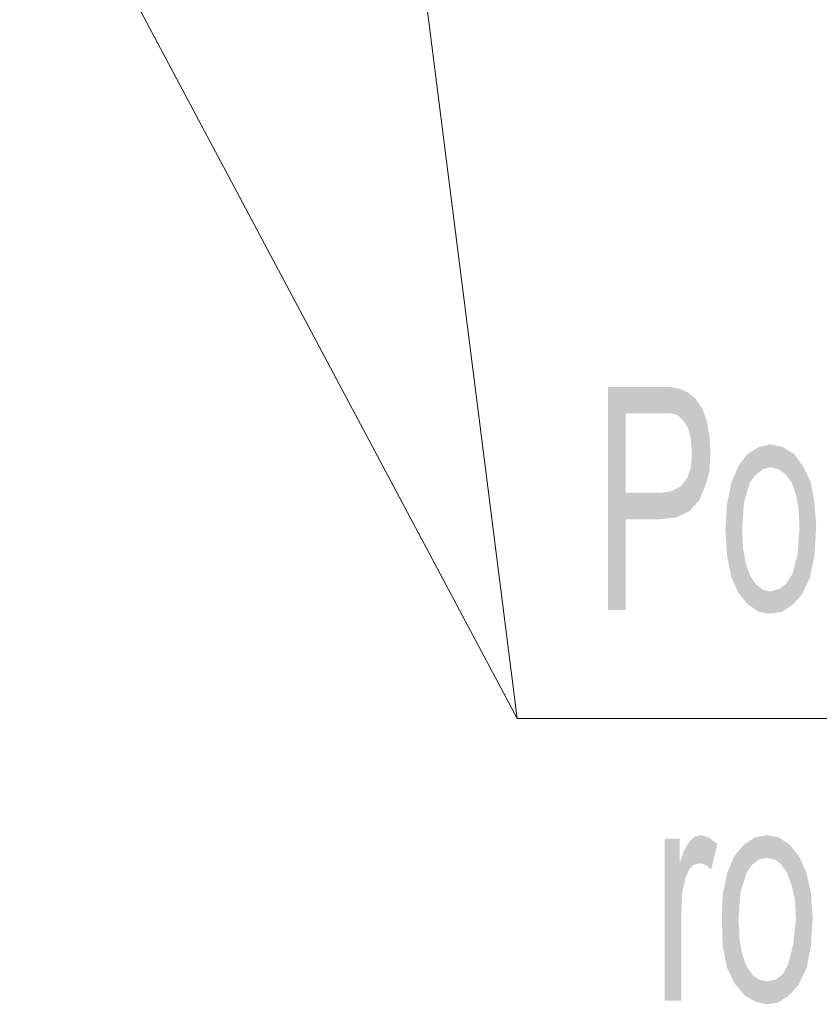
# Model space of a CAD drawing. Header units: millimetres. Extents: x -2626 to 2068, y -6169 to 7214.
# Tile 84 of 144: x -669 to -596, y -5019 to -4929. Entities that reach past the tile are written whole.
import ezdxf

# ---------------------------------------------------------------- set-up
doc = ezdxf.new("R2010")
doc.units = ezdxf.units.MM
doc.layers.get('0').update_dxf_attribs({"color": 252})

msp = doc.modelspace()

# ---------------------------------------------------------------- hatches: boundary and pattern name
h = msp.add_hatch(color=7)
h.dxf.hatch_style = 2
h.paths.add_polyline_path([(-615.706, -4982.69), (-615.706, -4962.361), (-614.099, -4972.003)])
h = msp.add_hatch(color=7)
h.dxf.hatch_style = 2
h.paths.add_polyline_path([(-614.099, -4964.771), (-614.099, -4972.003), (-615.706, -4962.361)])
h = msp.add_hatch(color=7)
h.dxf.hatch_style = 2
h.paths.add_polyline_path([(-615.706, -4962.361), (-611.046, -4962.361), (-610.966, -4964.771)])
h = msp.add_hatch(color=7)
h.dxf.hatch_style = 2
h.paths.add_polyline_path([(-615.706, -4962.361), (-610.966, -4964.771), (-614.099, -4964.771)])
h = msp.add_hatch(color=7)
h.dxf.hatch_style = 2
h.paths.add_polyline_path([(-610.001, -4964.771), (-610.966, -4964.771), (-611.046, -4962.361)])
h = msp.add_hatch(color=7)
h.dxf.hatch_style = 2
h.paths.add_polyline_path([(-610.001, -4964.771), (-611.046, -4962.361), (-610.082, -4962.361)])
h = msp.add_hatch(color=7)
h.dxf.hatch_style = 2
h.paths.add_polyline_path([(-610.082, -4962.361), (-609.198, -4962.521), (-608.475, -4962.843)])
h = msp.add_hatch(color=7)
h.dxf.hatch_style = 2
h.paths.add_polyline_path([(-610.082, -4962.361), (-608.475, -4962.843), (-607.752, -4963.405)])
h = msp.add_hatch(color=7)
h.dxf.hatch_style = 2
h.paths.add_polyline_path([(-610.082, -4962.361), (-607.752, -4963.405), (-609.359, -4964.932)])
h = msp.add_hatch(color=7)
h.dxf.hatch_style = 2
h.paths.add_polyline_path([(-610.082, -4962.361), (-609.359, -4964.932), (-610.001, -4964.771)])
h = msp.add_hatch(color=7)
h.dxf.hatch_style = 2
h.paths.add_polyline_path([(-607.752, -4963.405), (-608.876, -4965.414), (-609.359, -4964.932)])
h = msp.add_hatch(color=7)
h.dxf.hatch_style = 2
h.paths.add_polyline_path([(-607.752, -4963.405), (-608.394, -4966.137), (-608.876, -4965.414)])
h = msp.add_hatch(color=7)
h.dxf.hatch_style = 2
h.paths.add_polyline_path([(-607.752, -4963.405), (-607.109, -4964.37), (-608.394, -4966.137)])
h = msp.add_hatch(color=7)
h.dxf.hatch_style = 2
h.paths.add_polyline_path([(-607.109, -4964.37), (-608.153, -4967.182), (-608.394, -4966.137)])
h = msp.add_hatch(color=7)
h.dxf.hatch_style = 2
h.paths.add_polyline_path([(-607.109, -4964.37), (-606.466, -4966.861), (-608.153, -4967.182)])
h = msp.add_hatch(color=7)
h.dxf.hatch_style = 2
h.paths.add_polyline_path([(-607.109, -4964.37), (-606.707, -4965.495), (-606.466, -4966.861)])
h = msp.add_hatch(color=7)
h.dxf.hatch_style = 2
h.paths.add_polyline_path([(-606.466, -4966.861), (-608.073, -4968.307), (-608.153, -4967.182)])
h = msp.add_hatch(color=7)
h.dxf.hatch_style = 2
h.paths.add_polyline_path([(-606.466, -4966.861), (-606.386, -4968.227), (-608.073, -4968.307)])
h = msp.add_hatch(color=7)
h.dxf.hatch_style = 2
h.paths.add_polyline_path([(-606.386, -4968.227), (-606.466, -4969.994), (-608.153, -4969.673)])
h = msp.add_hatch(color=7)
h.dxf.hatch_style = 2
h.paths.add_polyline_path([(-606.386, -4968.227), (-608.153, -4969.673), (-608.073, -4968.307)])
h = msp.add_hatch(color=7)
h.dxf.hatch_style = 2
h.paths.add_polyline_path([(-603.011, -4968.468), (-601.966, -4967.825), (-600.922, -4967.584)])
h = msp.add_hatch(color=7)
h.dxf.hatch_style = 2
h.paths.add_polyline_path([(-603.011, -4968.468), (-600.922, -4967.584), (-600.922, -4969.673)])
h = msp.add_hatch(color=7)
h.dxf.hatch_style = 2
h.paths.add_polyline_path([(-600.922, -4967.584), (-599.797, -4967.825), (-598.752, -4968.468)])
h = msp.add_hatch(color=7)
h.dxf.hatch_style = 2
h.paths.add_polyline_path([(-600.922, -4967.584), (-598.752, -4968.468), (-600.198, -4969.834)])
h = msp.add_hatch(color=7)
h.dxf.hatch_style = 2
h.paths.add_polyline_path([(-600.922, -4967.584), (-600.198, -4969.834), (-600.922, -4969.673)])
h = msp.add_hatch(color=7)
h.dxf.hatch_style = 2
h.paths.add_polyline_path([(-604.457, -4971.039), (-603.814, -4969.512), (-603.011, -4968.468)])
h = msp.add_hatch(color=7)
h.dxf.hatch_style = 2
h.paths.add_polyline_path([(-604.457, -4971.039), (-603.011, -4968.468), (-602.77, -4971.039)])
h = msp.add_hatch(color=7)
h.dxf.hatch_style = 2
h.paths.add_polyline_path([(-603.011, -4968.468), (-602.207, -4970.316), (-602.77, -4971.039)])
h = msp.add_hatch(color=7)
h.dxf.hatch_style = 2
h.paths.add_polyline_path([(-603.011, -4968.468), (-601.564, -4969.834), (-602.207, -4970.316)])
h = msp.add_hatch(color=7)
h.dxf.hatch_style = 2
h.paths.add_polyline_path([(-603.011, -4968.468), (-600.922, -4969.673), (-601.564, -4969.834)])
h = msp.add_hatch(color=7)
h.dxf.hatch_style = 2
h.paths.add_polyline_path([(-598.752, -4968.468), (-599.556, -4970.316), (-600.198, -4969.834)])
h = msp.add_hatch(color=7)
h.dxf.hatch_style = 2
h.paths.add_polyline_path([(-598.752, -4968.468), (-598.993, -4971.039), (-599.556, -4970.316)])
h = msp.add_hatch(color=7)
h.dxf.hatch_style = 2
h.paths.add_polyline_path([(-598.752, -4968.468), (-597.948, -4969.593), (-598.993, -4971.039)])
h = msp.add_hatch(color=7)
h.dxf.hatch_style = 2
h.paths.add_polyline_path([(-606.466, -4969.994), (-608.475, -4970.637), (-608.153, -4969.673)])
h = msp.add_hatch(color=7)
h.dxf.hatch_style = 2
h.paths.add_polyline_path([(-606.466, -4969.994), (-606.868, -4971.441), (-608.475, -4970.637)])
h = msp.add_hatch(color=7)
h.dxf.hatch_style = 2
h.paths.add_polyline_path([(-597.948, -4969.593), (-598.591, -4972.164), (-598.993, -4971.039)])
h = msp.add_hatch(color=7)
h.dxf.hatch_style = 2
h.paths.add_polyline_path([(-597.948, -4969.593), (-597.225, -4971.039), (-598.591, -4972.164)])
h = msp.add_hatch(color=7)
h.dxf.hatch_style = 2
h.paths.add_polyline_path([(-606.868, -4971.441), (-609.118, -4971.441), (-608.475, -4970.637)])
h = msp.add_hatch(color=7)
h.dxf.hatch_style = 2
h.paths.add_polyline_path([(-605.02, -4975.298), (-604.859, -4972.967), (-604.457, -4971.039)])
h = msp.add_hatch(color=7)
h.dxf.hatch_style = 2
h.paths.add_polyline_path([(-605.02, -4975.298), (-604.457, -4971.039), (-603.332, -4972.887)])
h = msp.add_hatch(color=7)
h.dxf.hatch_style = 2
h.paths.add_polyline_path([(-604.457, -4971.039), (-602.77, -4971.039), (-603.332, -4972.887)])
h = msp.add_hatch(color=7)
h.dxf.hatch_style = 2
h.paths.add_polyline_path([(-597.225, -4971.039), (-598.35, -4973.53), (-598.591, -4972.164)])
h = msp.add_hatch(color=7)
h.dxf.hatch_style = 2
h.paths.add_polyline_path([(-597.225, -4971.039), (-596.904, -4972.887), (-598.35, -4973.53)])
h = msp.add_hatch(color=7)
h.dxf.hatch_style = 2
h.paths.add_polyline_path([(-608.314, -4973.691), (-610.966, -4972.003), (-609.921, -4971.842)])
h = msp.add_hatch(color=7)
h.dxf.hatch_style = 2
h.paths.add_polyline_path([(-607.43, -4972.726), (-609.921, -4971.842), (-609.118, -4971.441)])
h = msp.add_hatch(color=7)
h.dxf.hatch_style = 2
h.paths.add_polyline_path([(-607.43, -4972.726), (-608.314, -4973.691), (-609.921, -4971.842)])
h = msp.add_hatch(color=7)
h.dxf.hatch_style = 2
h.paths.add_polyline_path([(-606.868, -4971.441), (-607.43, -4972.726), (-609.118, -4971.441)])
h = msp.add_hatch(color=7)
h.dxf.hatch_style = 2
h.paths.add_polyline_path([(-614.099, -4974.414), (-615.706, -4982.69), (-614.099, -4972.003)])
h = msp.add_hatch(color=7)
h.dxf.hatch_style = 2
h.paths.add_polyline_path([(-614.099, -4972.003), (-610.966, -4972.003), (-610.966, -4974.414)])
h = msp.add_hatch(color=7)
h.dxf.hatch_style = 2
h.paths.add_polyline_path([(-614.099, -4972.003), (-610.966, -4974.414), (-614.099, -4974.414)])
h = msp.add_hatch(color=7)
h.dxf.hatch_style = 2
h.paths.add_polyline_path([(-608.314, -4973.691), (-610.966, -4974.414), (-610.966, -4972.003)])
h = msp.add_hatch(color=7)
h.dxf.hatch_style = 2
h.paths.add_polyline_path([(-608.314, -4973.691), (-609.519, -4974.253), (-610.966, -4974.414)])
h = msp.add_hatch(color=7)
h.dxf.hatch_style = 2
h.paths.add_polyline_path([(-605.02, -4975.298), (-603.332, -4972.887), (-603.493, -4975.298)])
h = msp.add_hatch(color=7)
h.dxf.hatch_style = 2
h.paths.add_polyline_path([(-596.904, -4972.887), (-598.27, -4975.217), (-598.35, -4973.53)])
h = msp.add_hatch(color=7)
h.dxf.hatch_style = 2
h.paths.add_polyline_path([(-596.904, -4972.887), (-596.743, -4975.057), (-598.27, -4975.217)])
h = msp.add_hatch(color=7)
h.dxf.hatch_style = 2
h.paths.add_polyline_path([(-614.099, -4974.414), (-614.099, -4982.69), (-615.706, -4982.69)])
h = msp.add_hatch(color=7)
h.dxf.hatch_style = 2
h.paths.add_polyline_path([(-604.859, -4977.789), (-605.02, -4975.298), (-603.493, -4975.298)])
h = msp.add_hatch(color=7)
h.dxf.hatch_style = 2
h.paths.add_polyline_path([(-604.859, -4977.789), (-603.493, -4975.298), (-603.412, -4977.065)])
h = msp.add_hatch(color=7)
h.dxf.hatch_style = 2
h.paths.add_polyline_path([(-596.743, -4975.057), (-596.904, -4977.708), (-598.431, -4977.547)])
h = msp.add_hatch(color=7)
h.dxf.hatch_style = 2
h.paths.add_polyline_path([(-596.743, -4975.057), (-598.431, -4977.547), (-598.27, -4975.217)])
h = msp.add_hatch(color=7)
h.dxf.hatch_style = 2
h.paths.add_polyline_path([(-604.457, -4979.717), (-604.859, -4977.789), (-603.412, -4977.065)])
h = msp.add_hatch(color=7)
h.dxf.hatch_style = 2
h.paths.add_polyline_path([(-604.457, -4979.717), (-603.412, -4977.065), (-603.171, -4978.431)])
h = msp.add_hatch(color=7)
h.dxf.hatch_style = 2
h.paths.add_polyline_path([(-596.904, -4977.708), (-598.913, -4979.396), (-598.431, -4977.547)])
h = msp.add_hatch(color=7)
h.dxf.hatch_style = 2
h.paths.add_polyline_path([(-596.904, -4977.708), (-598.029, -4981.244), (-598.913, -4979.396)])
h = msp.add_hatch(color=7)
h.dxf.hatch_style = 2
h.paths.add_polyline_path([(-596.904, -4977.708), (-597.306, -4979.717), (-598.029, -4981.244)])
h = msp.add_hatch(color=7)
h.dxf.hatch_style = 2
h.paths.add_polyline_path([(-603.814, -4981.163), (-604.457, -4979.717), (-603.171, -4978.431)])
h = msp.add_hatch(color=7)
h.dxf.hatch_style = 2
h.paths.add_polyline_path([(-603.814, -4981.163), (-603.171, -4978.431), (-602.77, -4979.556)])
h = msp.add_hatch(color=7)
h.dxf.hatch_style = 2
h.paths.add_polyline_path([(-602.93, -4982.208), (-603.814, -4981.163), (-602.77, -4979.556)])
h = msp.add_hatch(color=7)
h.dxf.hatch_style = 2
h.paths.add_polyline_path([(-602.93, -4982.208), (-602.77, -4979.556), (-602.207, -4980.36)])
h = msp.add_hatch(color=7)
h.dxf.hatch_style = 2
h.paths.add_polyline_path([(-598.029, -4981.244), (-599.475, -4980.279), (-598.913, -4979.396)])
h = msp.add_hatch(color=7)
h.dxf.hatch_style = 2
h.paths.add_polyline_path([(-602.93, -4982.208), (-602.207, -4980.36), (-601.564, -4980.842)])
h = msp.add_hatch(color=7)
h.dxf.hatch_style = 2
h.paths.add_polyline_path([(-601.564, -4980.842), (-601.966, -4982.851), (-602.93, -4982.208)])
h = msp.add_hatch(color=7)
h.dxf.hatch_style = 2
h.paths.add_polyline_path([(-601.564, -4980.842), (-600.922, -4983.011), (-601.966, -4982.851)])
h = msp.add_hatch(color=7)
h.dxf.hatch_style = 2
h.paths.add_polyline_path([(-601.564, -4980.842), (-600.922, -4981.003), (-600.922, -4983.011)])
h = msp.add_hatch(color=7)
h.dxf.hatch_style = 2
h.paths.add_polyline_path([(-598.913, -4982.208), (-600.922, -4981.003), (-600.118, -4980.762)])
h = msp.add_hatch(color=7)
h.dxf.hatch_style = 2
h.paths.add_polyline_path([(-598.029, -4981.244), (-600.118, -4980.762), (-599.475, -4980.279)])
h = msp.add_hatch(color=7)
h.dxf.hatch_style = 2
h.paths.add_polyline_path([(-598.029, -4981.244), (-598.913, -4982.208), (-600.118, -4980.762)])
h = msp.add_hatch(color=7)
h.dxf.hatch_style = 2
h.paths.add_polyline_path([(-598.913, -4982.208), (-600.922, -4983.011), (-600.922, -4981.003)])
h = msp.add_hatch(color=7)
h.dxf.hatch_style = 2
h.paths.add_polyline_path([(-598.913, -4982.208), (-599.877, -4982.851), (-600.922, -4983.011)])
h = msp.add_hatch(color=7)
h.dxf.hatch_style = 2
h.paths.add_polyline_path([(-605.743, -5003.984), (-606.305, -5006.314), (-606.787, -5005.912), (-607.35, -5005.751), (-607.912, -5005.912), (-608.314, -5006.314), (-608.635, -5007.037), (-608.957, -5008.483), (-609.037, -5010.572), (-609.037, -5018.286), (-610.564, -5018.286), (-610.564, -5003.501), (-609.198, -5003.501), (-609.198, -5005.751), (-608.796, -5004.626), (-608.314, -5003.823), (-607.832, -5003.341), (-607.269, -5003.18), (-606.546, -5003.421)])
h = msp.add_hatch(color=7)
h.dxf.hatch_style = 2
h.paths.add_polyline_path([(-603.332, -5004.064), (-602.368, -5003.421), (-601.243, -5003.18)])
h = msp.add_hatch(color=7)
h.dxf.hatch_style = 2
h.paths.add_polyline_path([(-603.332, -5004.064), (-601.243, -5003.18), (-601.243, -5005.269)])
h = msp.add_hatch(color=7)
h.dxf.hatch_style = 2
h.paths.add_polyline_path([(-601.243, -5003.18), (-600.118, -5003.421), (-599.154, -5004.064)])
h = msp.add_hatch(color=7)
h.dxf.hatch_style = 2
h.paths.add_polyline_path([(-601.243, -5003.18), (-599.154, -5004.064), (-600.52, -5005.43)])
h = msp.add_hatch(color=7)
h.dxf.hatch_style = 2
h.paths.add_polyline_path([(-601.243, -5003.18), (-600.52, -5005.43), (-601.243, -5005.269)])
h = msp.add_hatch(color=7)
h.dxf.hatch_style = 2
h.paths.add_polyline_path([(-604.859, -5006.635), (-604.216, -5005.108), (-603.332, -5004.064)])
h = msp.add_hatch(color=7)
h.dxf.hatch_style = 2
h.paths.add_polyline_path([(-604.859, -5006.635), (-603.332, -5004.064), (-603.091, -5006.635)])
h = msp.add_hatch(color=7)
h.dxf.hatch_style = 2
h.paths.add_polyline_path([(-603.332, -5004.064), (-602.609, -5005.912), (-603.091, -5006.635)])
h = msp.add_hatch(color=7)
h.dxf.hatch_style = 2
h.paths.add_polyline_path([(-603.332, -5004.064), (-601.966, -5005.43), (-602.609, -5005.912)])
h = msp.add_hatch(color=7)
h.dxf.hatch_style = 2
h.paths.add_polyline_path([(-603.332, -5004.064), (-601.243, -5005.269), (-601.966, -5005.43)])
h = msp.add_hatch(color=7)
h.dxf.hatch_style = 2
h.paths.add_polyline_path([(-599.154, -5004.064), (-599.957, -5005.832), (-600.52, -5005.43)])
h = msp.add_hatch(color=7)
h.dxf.hatch_style = 2
h.paths.add_polyline_path([(-599.154, -5004.064), (-599.395, -5006.635), (-599.957, -5005.832)])
h = msp.add_hatch(color=7)
h.dxf.hatch_style = 2
h.paths.add_polyline_path([(-599.154, -5004.064), (-598.27, -5005.189), (-599.395, -5006.635)])
h = msp.add_hatch(color=7)
h.dxf.hatch_style = 2
h.paths.add_polyline_path([(-598.27, -5005.189), (-598.993, -5007.76), (-599.395, -5006.635)])
h = msp.add_hatch(color=7)
h.dxf.hatch_style = 2
h.paths.add_polyline_path([(-598.27, -5005.189), (-597.627, -5006.635), (-598.993, -5007.76)])
h = msp.add_hatch(color=7)
h.dxf.hatch_style = 2
h.paths.add_polyline_path([(-605.341, -5010.894), (-605.261, -5008.564), (-604.859, -5006.635)])
h = msp.add_hatch(color=7)
h.dxf.hatch_style = 2
h.paths.add_polyline_path([(-605.341, -5010.894), (-604.859, -5006.635), (-603.654, -5008.403)])
h = msp.add_hatch(color=7)
h.dxf.hatch_style = 2
h.paths.add_polyline_path([(-604.859, -5006.635), (-603.091, -5006.635), (-603.654, -5008.403)])
h = msp.add_hatch(color=7)
h.dxf.hatch_style = 2
h.paths.add_polyline_path([(-597.627, -5006.635), (-598.672, -5009.126), (-598.993, -5007.76)])
h = msp.add_hatch(color=7)
h.dxf.hatch_style = 2
h.paths.add_polyline_path([(-597.627, -5006.635), (-597.225, -5008.483), (-598.672, -5009.126)])
h = msp.add_hatch(color=7)
h.dxf.hatch_style = 2
h.paths.add_polyline_path([(-605.341, -5010.894), (-603.654, -5008.403), (-603.814, -5010.894)])
h = msp.add_hatch(color=7)
h.dxf.hatch_style = 2
h.paths.add_polyline_path([(-597.225, -5008.483), (-598.591, -5010.814), (-598.672, -5009.126)])
h = msp.add_hatch(color=7)
h.dxf.hatch_style = 2
h.paths.add_polyline_path([(-597.225, -5008.483), (-597.065, -5010.653), (-598.591, -5010.814)])
h = msp.add_hatch(color=7)
h.dxf.hatch_style = 2
h.paths.add_polyline_path([(-605.261, -5013.304), (-605.341, -5010.894), (-603.814, -5010.894)])
h = msp.add_hatch(color=7)
h.dxf.hatch_style = 2
h.paths.add_polyline_path([(-605.261, -5013.304), (-603.814, -5010.894), (-603.734, -5012.662)])
h = msp.add_hatch(color=7)
h.dxf.hatch_style = 2
h.paths.add_polyline_path([(-597.065, -5010.653), (-597.225, -5013.304), (-598.832, -5013.144)])
h = msp.add_hatch(color=7)
h.dxf.hatch_style = 2
h.paths.add_polyline_path([(-597.065, -5010.653), (-598.832, -5013.144), (-598.591, -5010.814)])
h = msp.add_hatch(color=7)
h.dxf.hatch_style = 2
h.paths.add_polyline_path([(-604.859, -5015.313), (-605.261, -5013.304), (-603.734, -5012.662)])
h = msp.add_hatch(color=7)
h.dxf.hatch_style = 2
h.paths.add_polyline_path([(-604.859, -5015.313), (-603.734, -5012.662), (-603.493, -5014.028)])
h = msp.add_hatch(color=7)
h.dxf.hatch_style = 2
h.paths.add_polyline_path([(-597.225, -5013.304), (-599.314, -5014.992), (-598.832, -5013.144)])
h = msp.add_hatch(color=7)
h.dxf.hatch_style = 2
h.paths.add_polyline_path([(-604.136, -5016.76), (-604.859, -5015.313), (-603.493, -5014.028)])
h = msp.add_hatch(color=7)
h.dxf.hatch_style = 2
h.paths.add_polyline_path([(-604.136, -5016.76), (-603.493, -5014.028), (-603.091, -5015.153)])
h = msp.add_hatch(color=7)
h.dxf.hatch_style = 2
h.paths.add_polyline_path([(-597.225, -5013.304), (-598.35, -5016.84), (-599.314, -5014.992)])
h = msp.add_hatch(color=7)
h.dxf.hatch_style = 2
h.paths.add_polyline_path([(-597.225, -5013.304), (-597.627, -5015.313), (-598.35, -5016.84)])
h = msp.add_hatch(color=7)
h.dxf.hatch_style = 2
h.paths.add_polyline_path([(-598.35, -5016.84), (-599.797, -5015.876), (-599.314, -5014.992)])
h = msp.add_hatch(color=7)
h.dxf.hatch_style = 2
h.paths.add_polyline_path([(-603.252, -5017.804), (-604.136, -5016.76), (-603.091, -5015.153)])
h = msp.add_hatch(color=7)
h.dxf.hatch_style = 2
h.paths.add_polyline_path([(-603.252, -5017.804), (-603.091, -5015.153), (-602.529, -5015.956)])
h = msp.add_hatch(color=7)
h.dxf.hatch_style = 2
h.paths.add_polyline_path([(-598.35, -5016.84), (-600.439, -5016.358), (-599.797, -5015.876)])
h = msp.add_hatch(color=7)
h.dxf.hatch_style = 2
h.paths.add_polyline_path([(-603.252, -5017.804), (-602.529, -5015.956), (-601.966, -5016.358)])
h = msp.add_hatch(color=7)
h.dxf.hatch_style = 2
h.paths.add_polyline_path([(-601.966, -5016.358), (-602.288, -5018.367), (-603.252, -5017.804)])
h = msp.add_hatch(color=7)
h.dxf.hatch_style = 2
h.paths.add_polyline_path([(-601.966, -5016.358), (-601.243, -5018.608), (-602.288, -5018.367)])
h = msp.add_hatch(color=7)
h.dxf.hatch_style = 2
h.paths.add_polyline_path([(-601.966, -5016.358), (-601.243, -5016.519), (-601.243, -5018.608)])
h = msp.add_hatch(color=7)
h.dxf.hatch_style = 2
h.paths.add_polyline_path([(-599.234, -5017.804), (-601.243, -5016.519), (-600.439, -5016.358)])
h = msp.add_hatch(color=7)
h.dxf.hatch_style = 2
h.paths.add_polyline_path([(-599.234, -5017.804), (-601.243, -5018.608), (-601.243, -5016.519)])
h = msp.add_hatch(color=7)
h.dxf.hatch_style = 2
h.paths.add_polyline_path([(-598.35, -5016.84), (-599.234, -5017.804), (-600.439, -5016.358)])
h = msp.add_hatch(color=7)
h.dxf.hatch_style = 2
h.paths.add_polyline_path([(-599.234, -5017.804), (-600.198, -5018.447), (-601.243, -5018.608)])

# ---------------------------------------------------------------- linework, layer by layer
at = {"color": 7, "lineweight": 0}
for points in [[(-623.983, -4992.573), (-680.551, -4886.347)], [(-623.983, -4992.573), (-637.402, -4886.909)], [(-623.983, -4992.573), (-532.139, -4992.573)]]:
    msp.add_lwpolyline(points, dxfattribs=at)

doc.saveas('drawing.dxf')
